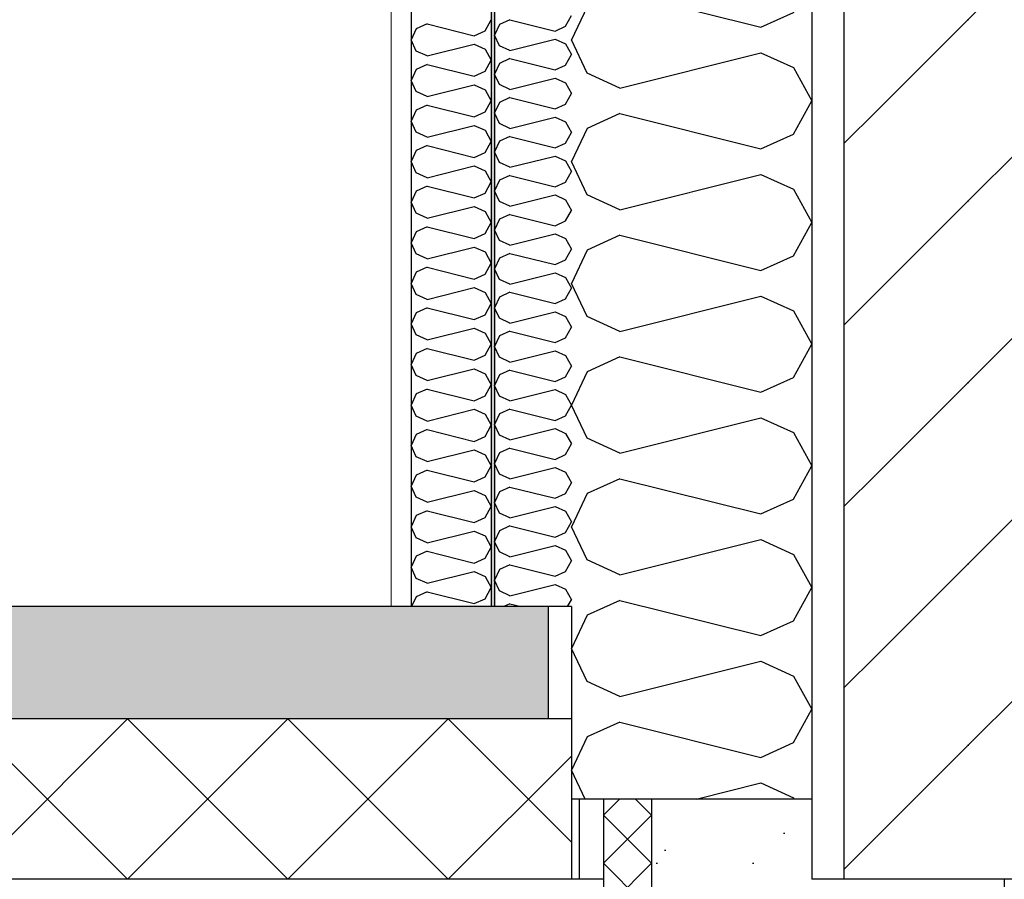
# Model space of a CAD drawing. Header units: millimetres. Extents: x -82116 to -58044, y -2070 to 12890.
# Tile 51 of 65: x -60667 to -60053, y 3650 to 4186. Entities that reach past the tile are written whole.
import ezdxf

# ---------------------------------------------------------------- set-up
doc = ezdxf.new("R2010")
doc.units = ezdxf.units.MM
doc.header["$LTSCALE"] = 0.5
doc.header["$MEASUREMENT"] = 0
doc.linetypes.add('PLINE', pattern=[0])
for name, color, linetype in [('216- Direkte fundamentering', 7, 'Continuous'), ('216- Direkte fundamentering (Skravur)', 7, 'Continuous'), ('222- Søyler', 7, 'Continuous'), ('232- Ikke-bærende yttervegger', 7, 'Continuous'), ('232- Ikke-bærende yttervegger (Skravur)', 7, 'Continuous'), ('232- Ikke-bærende yttervegger (Skravur)(Nye konstruksjoner)', 7, 'Continuous'), ('232- Ikke-bærende yttervegger(Nye konstruksjoner)', 7, 'Continuous'), ('252- Gulv på grunn_ bunnplate', 7, 'Continuous'), ('252- Gulv på grunn_ bunnplate (Skravur)', 7, 'Continuous')]:
    doc.layers.add(name, color=color, linetype=linetype)
doc.layers.add('236- Innvendig kledning og overflate(Nye konstruksjoner)', color=7, linetype='Continuous', lineweight=0)

# ---------------------------------------------------------------- blocks, each defined once
blk = doc.blocks.new('*X2')
at = {"layer": '216- Direkte fundamentering (Skravur)', "linetype": 'PLINE'}
for p, q in [((-60293.16, 3700), (-60303.16, 3690)), ((-60273.16, 3690), (-60283.16, 3700)), ((-60273.16, 3660), (-60303.16, 3690)), ((-60273.16, 3690), (-60303.16, 3660)), ((-60273.16, 3630), (-60303.16, 3660)), ((-60273.16, 3660), (-60303.16, 3630))]:
    blk.add_line(p, q, dxfattribs=at)
blk = doc.blocks.new('*X4')
at = {"layer": '232- Ikke-bærende yttervegger (Skravur)', "linetype": 'PLINE'}
for p, q in [((-60315.82, 4720), (-60323.16, 4704.5)), ((-60235.17, 4720), (-60205.04, 4712.47)), ((-60205.04, 4712.47), (-60188.49, 4720)), ((-60313.35, 4683.77), (-60323.16, 4704.5)), ((-60293.03, 4674.53), (-60205.04, 4696.53)), ((-60205.04, 4696.53), (-60184.72, 4687.28)), ((-60184.72, 4687.28), (-60173.16, 4666.56)), ((-60293.03, 4674.53), (-60313.35, 4683.77)), ((-60184.72, 4645.84), (-60173.16, 4666.56)), ((-60293.03, 4658.59), (-60313.35, 4649.34)), ((-60293.03, 4658.59), (-60205.04, 4636.59)), ((-60313.35, 4649.34), (-60323.16, 4628.62)), ((-60205.04, 4636.59), (-60184.72, 4645.84)), ((-60313.35, 4607.9), (-60323.16, 4628.62)), ((-60293.03, 4598.65), (-60205.04, 4620.65)), ((-60205.04, 4620.65), (-60184.72, 4611.4)), ((-60293.03, 4598.65), (-60313.35, 4607.9)), ((-60184.72, 4611.4), (-60173.16, 4590.68)), ((-60184.72, 4569.96), (-60173.16, 4590.68)), ((-60293.03, 4582.71), (-60313.35, 4573.46)), ((-60293.03, 4582.71), (-60205.04, 4560.71)), ((-60313.35, 4573.46), (-60323.16, 4552.74)), ((-60205.04, 4560.71), (-60184.72, 4569.96)), ((-60313.35, 4532.02), (-60323.16, 4552.74)), ((-60293.03, 4522.77), (-60205.04, 4544.77)), ((-60205.04, 4544.77), (-60184.72, 4535.52)), ((-60293.03, 4522.77), (-60313.35, 4532.02)), ((-60184.72, 4535.52), (-60173.16, 4514.8)), ((-60184.72, 4494.08), (-60173.16, 4514.8)), ((-60293.03, 4506.83), (-60313.35, 4497.58)), ((-60293.03, 4506.83), (-60205.04, 4484.83)), ((-60313.35, 4497.58), (-60323.16, 4476.86)), ((-60205.04, 4484.83), (-60184.72, 4494.08)), ((-60313.35, 4456.14), (-60323.16, 4476.86)), ((-60293.03, 4446.89), (-60205.04, 4468.89)), ((-60205.04, 4468.89), (-60184.72, 4459.64)), ((-60184.72, 4459.64), (-60173.16, 4438.92)), ((-60293.03, 4446.89), (-60313.35, 4456.14)), ((-60184.72, 4418.2), (-60173.16, 4438.92)), ((-60293.03, 4430.95), (-60313.35, 4421.7)), ((-60293.03, 4430.95), (-60205.04, 4408.95)), ((-60313.35, 4421.7), (-60323.16, 4400.98)), ((-60205.04, 4408.95), (-60184.72, 4418.2)), ((-60313.35, 4380.26), (-60323.16, 4400.98)), ((-60293.03, 4371.01), (-60205.04, 4393.01)), ((-60205.04, 4393.01), (-60184.72, 4383.76)), ((-60293.03, 4371.01), (-60313.35, 4380.26)), ((-60184.72, 4383.76), (-60173.16, 4363.04)), ((-60184.72, 4342.32), (-60173.16, 4363.04)), ((-60293.03, 4355.07), (-60313.35, 4345.82)), ((-60293.03, 4355.07), (-60205.04, 4333.07)), ((-60313.35, 4345.82), (-60323.16, 4325.1)), ((-60205.04, 4333.07), (-60184.72, 4342.32)), ((-60313.35, 4304.38), (-60323.16, 4325.1)), ((-60293.03, 4295.13), (-60205.04, 4317.13)), ((-60205.04, 4317.13), (-60184.72, 4307.88)), ((-60184.72, 4307.88), (-60173.16, 4287.16)), ((-60293.03, 4295.13), (-60313.35, 4304.38)), ((-60184.72, 4266.44), (-60173.16, 4287.16)), ((-60293.03, 4279.19), (-60313.35, 4269.94)), ((-60293.03, 4279.19), (-60205.04, 4257.19)), ((-60313.35, 4269.94), (-60323.16, 4249.22)), ((-60205.04, 4257.19), (-60184.72, 4266.44)), ((-60313.35, 4228.5), (-60323.16, 4249.22)), ((-60293.03, 4219.25), (-60205.04, 4241.25)), ((-60205.04, 4241.25), (-60184.72, 4232)), ((-60184.72, 4232), (-60173.16, 4211.28)), ((-60293.03, 4219.25), (-60313.35, 4228.5)), ((-60184.72, 4190.56), (-60173.16, 4211.28)), ((-60293.03, 4203.31), (-60313.35, 4194.07)), ((-60293.03, 4203.31), (-60205.04, 4181.31)), ((-60313.35, 4194.07), (-60323.16, 4173.34)), ((-60205.04, 4181.31), (-60184.72, 4190.56)), ((-60313.35, 4152.62), (-60323.16, 4173.34)), ((-60293.03, 4143.38), (-60205.04, 4165.37)), ((-60205.04, 4165.37), (-60184.72, 4156.13)), ((-60293.03, 4143.38), (-60313.35, 4152.62)), ((-60184.72, 4156.13), (-60173.16, 4135.4)), ((-60184.72, 4114.68), (-60173.16, 4135.4)), ((-60293.03, 4127.43), (-60313.35, 4118.19)), ((-60293.03, 4127.43), (-60205.04, 4105.44)), ((-60313.35, 4118.19), (-60323.16, 4097.46)), ((-60205.04, 4105.44), (-60184.72, 4114.68)), ((-60313.35, 4076.74), (-60323.16, 4097.46)), ((-60293.03, 4067.5), (-60205.04, 4089.49)), ((-60205.04, 4089.49), (-60184.72, 4080.25)), ((-60184.72, 4080.25), (-60173.16, 4059.53)), ((-60293.03, 4067.5), (-60313.35, 4076.74)), ((-60184.72, 4038.8), (-60173.16, 4059.53)), ((-60293.03, 4051.55), (-60313.35, 4042.31)), ((-60293.03, 4051.55), (-60205.04, 4029.56)), ((-60313.35, 4042.31), (-60323.16, 4021.59)), ((-60205.04, 4029.56), (-60184.72, 4038.8)), ((-60313.35, 4000.86), (-60323.16, 4021.59)), ((-60293.03, 3991.62), (-60205.04, 4013.61)), ((-60205.04, 4013.61), (-60184.72, 4004.37)), ((-60184.72, 4004.37), (-60173.16, 3983.65)), ((-60293.03, 3991.62), (-60313.35, 4000.86)), ((-60184.72, 3962.92), (-60173.16, 3983.65)), ((-60293.03, 3975.68), (-60313.35, 3966.43)), ((-60293.03, 3975.68), (-60205.04, 3953.68)), ((-60313.35, 3966.43), (-60323.16, 3945.71)), ((-60205.04, 3953.68), (-60184.72, 3962.92)), ((-60313.35, 3924.99), (-60323.16, 3945.71)), ((-60293.03, 3915.74), (-60205.04, 3937.74)), ((-60205.04, 3937.74), (-60184.72, 3928.49)), ((-60293.03, 3915.74), (-60313.35, 3924.99)), ((-60184.72, 3928.49), (-60173.16, 3907.77)), ((-60184.72, 3887.05), (-60173.16, 3907.77)), ((-60293.03, 3899.8), (-60313.35, 3890.55)), ((-60293.03, 3899.8), (-60205.04, 3877.8)), ((-60313.35, 3890.55), (-60323.16, 3869.83)), ((-60205.04, 3877.8), (-60184.72, 3887.05)), ((-60313.35, 3849.11), (-60323.16, 3869.83)), ((-60293.03, 3839.86), (-60205.04, 3861.86)), ((-60205.04, 3861.86), (-60184.72, 3852.61)), ((-60184.72, 3852.61), (-60173.16, 3831.89)), ((-60293.03, 3839.86), (-60313.35, 3849.11)), ((-60184.72, 3811.17), (-60173.16, 3831.89)), ((-60293.03, 3823.92), (-60313.35, 3814.67)), ((-60293.03, 3823.92), (-60205.04, 3801.92)), ((-60313.35, 3814.67), (-60323.16, 3793.95)), ((-60205.04, 3801.92), (-60184.72, 3811.17)), ((-60313.35, 3773.23), (-60323.16, 3793.95)), ((-60293.03, 3763.98), (-60205.04, 3785.98)), ((-60205.04, 3785.98), (-60184.72, 3776.73)), ((-60184.72, 3776.73), (-60173.16, 3756.01)), ((-60293.03, 3763.98), (-60313.35, 3773.23)), ((-60184.72, 3735.29), (-60173.16, 3756.01)), ((-60293.03, 3748.04), (-60313.35, 3738.79)), ((-60293.03, 3748.04), (-60205.04, 3726.04)), ((-60313.35, 3738.79), (-60323.16, 3718.07)), ((-60205.04, 3726.04), (-60184.72, 3735.29)), ((-60314.61, 3700), (-60323.16, 3718.07)), ((-60245.44, 3700), (-60205.04, 3710.1)), ((-60205.04, 3710.1), (-60184.72, 3700.85)), ((-60184.72, 3700.85), (-60184.25, 3700))]:
    blk.add_line(p, q, dxfattribs=at)
blk = doc.blocks.new('*X8')
at = {"layer": '252- Gulv på grunn_ bunnplate (Skravur)', "linetype": 'PLINE'}
for p, q in [((-60700, 3650), (-60600, 3750)), ((-60600, 3650), (-60700, 3750)), ((-60600, 3650), (-60500, 3750)), ((-60500, 3650), (-60600, 3750)), ((-60500, 3650), (-60400, 3750)), ((-60400, 3650), (-60500, 3750)), ((-60323.16, 3673.16), (-60400, 3750)), ((-60400, 3650), (-60323.16, 3726.84))]:
    blk.add_line(p, q, dxfattribs=at)
blk = doc.blocks.new('*X11')
at = {"layer": '232- Ikke-bærende yttervegger (Skravur)(Nye konstruksjoner)', "linetype": 'PLINE'}
for p, q in [((-60326.86, 4181.89), (-60323.16, 4188.52)), ((-60368.02, 4183.01), (-60371.16, 4176.38)), ((-60361.52, 4185.97), (-60368.02, 4183.01)), ((-60361.52, 4185.97), (-60333.36, 4178.93)), ((-60333.36, 4178.93), (-60326.86, 4181.89)), ((-60368.02, 4169.75), (-60371.16, 4176.38)), ((-60361.52, 4166.79), (-60368.02, 4169.75)), ((-60361.52, 4166.79), (-60333.36, 4173.83)), ((-60333.36, 4173.83), (-60326.86, 4170.87)), ((-60326.86, 4170.87), (-60323.16, 4164.24)), ((-60326.86, 4157.61), (-60323.16, 4164.24)), ((-60368.02, 4158.73), (-60371.16, 4152.1)), ((-60361.52, 4161.69), (-60368.02, 4158.73)), ((-60361.52, 4161.69), (-60333.36, 4154.65)), ((-60333.36, 4154.65), (-60326.86, 4157.61)), ((-60368.02, 4145.47), (-60371.16, 4152.1)), ((-60361.52, 4142.51), (-60368.02, 4145.47)), ((-60361.52, 4142.51), (-60333.36, 4149.55)), ((-60333.36, 4149.55), (-60326.86, 4146.59)), ((-60326.86, 4146.59), (-60323.16, 4139.96)), ((-60326.86, 4133.33), (-60323.16, 4139.96)), ((-60368.02, 4134.45), (-60371.16, 4127.82)), ((-60361.52, 4137.41), (-60368.02, 4134.45)), ((-60361.52, 4137.41), (-60333.36, 4130.37)), ((-60333.36, 4130.37), (-60326.86, 4133.33)), ((-60368.02, 4121.19), (-60371.16, 4127.82)), ((-60361.52, 4118.23), (-60368.02, 4121.19)), ((-60361.52, 4118.23), (-60333.36, 4125.27)), ((-60333.36, 4125.27), (-60326.86, 4122.31)), ((-60326.86, 4122.31), (-60323.16, 4115.68)), ((-60326.86, 4109.04), (-60323.16, 4115.68)), ((-60368.02, 4110.17), (-60371.16, 4103.54)), ((-60361.52, 4113.12), (-60368.02, 4110.17)), ((-60361.52, 4113.12), (-60333.36, 4106.09)), ((-60333.36, 4106.09), (-60326.86, 4109.04)), ((-60368.02, 4096.9), (-60371.16, 4103.54)), ((-60361.52, 4093.95), (-60368.02, 4096.9)), ((-60361.52, 4093.95), (-60333.36, 4100.98)), ((-60333.36, 4100.98), (-60326.86, 4098.03)), ((-60326.86, 4098.03), (-60323.16, 4091.39)), ((-60326.86, 4084.76), (-60323.16, 4091.39)), ((-60368.02, 4085.88), (-60371.16, 4079.25)), ((-60361.52, 4088.84), (-60368.02, 4085.88)), ((-60361.52, 4088.84), (-60333.36, 4081.8)), ((-60333.36, 4081.8), (-60326.86, 4084.76)), ((-60368.02, 4072.62), (-60371.16, 4079.25)), ((-60361.52, 4069.66), (-60368.02, 4072.62)), ((-60361.52, 4069.66), (-60333.36, 4076.7)), ((-60333.36, 4076.7), (-60326.86, 4073.74)), ((-60326.86, 4073.74), (-60323.16, 4067.11)), ((-60326.86, 4060.48), (-60323.16, 4067.11)), ((-60368.02, 4061.6), (-60371.16, 4054.97)), ((-60361.52, 4064.56), (-60368.02, 4061.6)), ((-60361.52, 4064.56), (-60333.36, 4057.52)), ((-60333.36, 4057.52), (-60326.86, 4060.48)), ((-60368.02, 4048.34), (-60371.16, 4054.97)), ((-60361.52, 4045.38), (-60368.02, 4048.34)), ((-60361.52, 4045.38), (-60333.36, 4052.42)), ((-60333.36, 4052.42), (-60326.86, 4049.46)), ((-60326.86, 4049.46), (-60323.16, 4042.83)), ((-60326.86, 4036.2), (-60323.16, 4042.83)), ((-60368.02, 4037.32), (-60371.16, 4030.69)), ((-60361.52, 4040.28), (-60368.02, 4037.32)), ((-60361.52, 4040.28), (-60333.36, 4033.24)), ((-60333.36, 4033.24), (-60326.86, 4036.2)), ((-60368.02, 4024.06), (-60371.16, 4030.69)), ((-60361.52, 4021.1), (-60368.02, 4024.06)), ((-60361.52, 4021.1), (-60333.36, 4028.14)), ((-60333.36, 4028.14), (-60326.86, 4025.18)), ((-60326.86, 4025.18), (-60323.16, 4018.55)), ((-60326.86, 4011.92), (-60323.16, 4018.55)), ((-60368.02, 4013.04), (-60371.16, 4006.41)), ((-60361.52, 4016), (-60368.02, 4013.04)), ((-60361.52, 4016), (-60333.36, 4008.96)), ((-60333.36, 4008.96), (-60326.86, 4011.92)), ((-60368.02, 3999.78), (-60371.16, 4006.41)), ((-60361.52, 3996.82), (-60333.36, 4003.86)), ((-60333.36, 4003.86), (-60326.86, 4000.9)), ((-60361.52, 3996.82), (-60368.02, 3999.78)), ((-60326.86, 4000.9), (-60323.16, 3994.27)), ((-60361.52, 3991.72), (-60368.02, 3988.76)), ((-60361.52, 3991.72), (-60333.36, 3984.68)), ((-60326.86, 3987.64), (-60323.16, 3994.27)), ((-60368.02, 3988.76), (-60371.16, 3982.13)), ((-60333.36, 3984.68), (-60326.86, 3987.64)), ((-60368.02, 3975.5), (-60371.16, 3982.13)), ((-60361.52, 3972.54), (-60333.36, 3979.58)), ((-60333.36, 3979.58), (-60326.86, 3976.62)), ((-60361.52, 3972.54), (-60368.02, 3975.5)), ((-60326.86, 3976.62), (-60323.16, 3969.99)), ((-60361.52, 3967.44), (-60368.02, 3964.48)), ((-60361.52, 3967.44), (-60333.36, 3960.4)), ((-60326.86, 3963.36), (-60323.16, 3969.99)), ((-60368.02, 3964.48), (-60371.16, 3957.85)), ((-60333.36, 3960.4), (-60326.86, 3963.36)), ((-60368.02, 3951.22), (-60371.16, 3957.85)), ((-60361.52, 3948.26), (-60333.36, 3955.3)), ((-60333.36, 3955.3), (-60326.86, 3952.34)), ((-60361.52, 3948.26), (-60368.02, 3951.22)), ((-60326.86, 3952.34), (-60323.16, 3945.71)), ((-60361.52, 3943.16), (-60368.02, 3940.2)), ((-60361.52, 3943.16), (-60333.36, 3936.12)), ((-60326.86, 3939.08), (-60323.16, 3945.71)), ((-60368.02, 3940.2), (-60371.16, 3933.57)), ((-60333.36, 3936.12), (-60326.86, 3939.08)), ((-60368.02, 3926.94), (-60371.16, 3933.57)), ((-60361.52, 3923.98), (-60333.36, 3931.02)), ((-60333.36, 3931.02), (-60326.86, 3928.06)), ((-60361.52, 3923.98), (-60368.02, 3926.94)), ((-60326.86, 3928.06), (-60323.16, 3921.43)), ((-60361.52, 3918.87), (-60368.02, 3915.92)), ((-60361.52, 3918.87), (-60333.36, 3911.84)), ((-60326.86, 3914.79), (-60323.16, 3921.43)), ((-60368.02, 3915.92), (-60371.16, 3909.28)), ((-60333.36, 3911.84), (-60326.86, 3914.79)), ((-60368.02, 3902.65), (-60371.16, 3909.28)), ((-60361.52, 3899.69), (-60333.36, 3906.73)), ((-60333.36, 3906.73), (-60326.86, 3903.78)), ((-60361.52, 3899.69), (-60368.02, 3902.65)), ((-60326.86, 3903.78), (-60323.16, 3897.14)), ((-60361.52, 3894.59), (-60368.02, 3891.63)), ((-60361.52, 3894.59), (-60333.36, 3887.55)), ((-60326.86, 3890.51), (-60323.16, 3897.14)), ((-60368.02, 3891.63), (-60371.16, 3885)), ((-60333.36, 3887.55), (-60326.86, 3890.51)), ((-60368.02, 3878.37), (-60371.16, 3885)), ((-60361.52, 3875.41), (-60333.36, 3882.45)), ((-60333.36, 3882.45), (-60326.86, 3879.49)), ((-60361.52, 3875.41), (-60368.02, 3878.37)), ((-60326.86, 3879.49), (-60323.16, 3872.86)), ((-60361.52, 3870.31), (-60368.02, 3867.35)), ((-60361.52, 3870.31), (-60333.36, 3863.27)), ((-60326.86, 3866.23), (-60323.16, 3872.86)), ((-60368.02, 3867.35), (-60371.16, 3860.72)), ((-60333.36, 3863.27), (-60326.86, 3866.23)), ((-60368.02, 3854.09), (-60371.16, 3860.72)), ((-60361.52, 3851.13), (-60333.36, 3858.17)), ((-60333.36, 3858.17), (-60326.86, 3855.21)), ((-60361.52, 3851.13), (-60368.02, 3854.09)), ((-60326.86, 3855.21), (-60323.16, 3848.58)), ((-60361.52, 3846.03), (-60368.02, 3843.07)), ((-60361.52, 3846.03), (-60333.36, 3838.99)), ((-60326.86, 3841.95), (-60323.16, 3848.58)), ((-60368.02, 3843.07), (-60371.16, 3836.44)), ((-60333.36, 3838.99), (-60326.86, 3841.95)), ((-60368.02, 3829.81), (-60371.16, 3836.44)), ((-60361.52, 3826.85), (-60333.36, 3833.89)), ((-60333.36, 3833.89), (-60326.86, 3830.93)), ((-60361.52, 3826.85), (-60368.02, 3829.81)), ((-60326.86, 3830.93), (-60323.16, 3824.3)), ((-60361.52, 3821.75), (-60365.36, 3820)), ((-60361.52, 3821.75), (-60354.52, 3820)), ((-60325.56, 3820), (-60323.16, 3824.3))]:
    blk.add_line(p, q, dxfattribs=at)
blk = doc.blocks.new('*X12')
at = {"layer": '232- Ikke-bærende yttervegger (Skravur)(Nye konstruksjoner)', "linetype": 'PLINE'}
for p, q in [((-60413.12, 4183.33), (-60419.89, 4180.25)), ((-60413.12, 4183.33), (-60383.79, 4176)), ((-60377.01, 4179.08), (-60373.16, 4185.99)), ((-60419.89, 4180.25), (-60423.16, 4173.34)), ((-60383.79, 4176), (-60377.01, 4179.08)), ((-60419.89, 4166.44), (-60423.16, 4173.34)), ((-60413.12, 4163.35), (-60383.79, 4170.69)), ((-60383.79, 4170.69), (-60377.01, 4167.6)), ((-60413.12, 4163.35), (-60419.89, 4166.44)), ((-60377.01, 4167.6), (-60373.16, 4160.7)), ((-60413.12, 4158.04), (-60419.89, 4154.96)), ((-60413.12, 4158.04), (-60383.79, 4150.71)), ((-60377.01, 4153.79), (-60373.16, 4160.7)), ((-60419.89, 4154.96), (-60423.16, 4148.05)), ((-60383.79, 4150.71), (-60377.01, 4153.79)), ((-60419.89, 4141.14), (-60423.16, 4148.05)), ((-60413.12, 4138.06), (-60383.79, 4145.39)), ((-60383.79, 4145.39), (-60377.01, 4142.31)), ((-60413.12, 4138.06), (-60419.89, 4141.14)), ((-60377.01, 4142.31), (-60373.16, 4135.4)), ((-60413.12, 4132.75), (-60419.89, 4129.66)), ((-60413.12, 4132.75), (-60383.79, 4125.41)), ((-60377.01, 4128.5), (-60373.16, 4135.4)), ((-60419.89, 4129.66), (-60423.16, 4122.76)), ((-60383.79, 4125.41), (-60377.01, 4128.5)), ((-60419.89, 4115.85), (-60423.16, 4122.76)), ((-60413.12, 4112.77), (-60419.89, 4115.85)), ((-60413.12, 4112.77), (-60383.79, 4120.1)), ((-60383.79, 4120.1), (-60377.01, 4117.02)), ((-60377.01, 4117.02), (-60373.16, 4110.11)), ((-60377.01, 4103.2), (-60373.16, 4110.11)), ((-60419.89, 4104.37), (-60423.16, 4097.46)), ((-60413.12, 4107.45), (-60419.89, 4104.37)), ((-60413.12, 4107.45), (-60383.79, 4100.12)), ((-60383.79, 4100.12), (-60377.01, 4103.2)), ((-60419.89, 4090.56), (-60423.16, 4097.46)), ((-60413.12, 4087.48), (-60419.89, 4090.56)), ((-60413.12, 4087.48), (-60383.79, 4094.81)), ((-60383.79, 4094.81), (-60377.01, 4091.73)), ((-60377.01, 4091.73), (-60373.16, 4084.82)), ((-60377.01, 4077.91), (-60373.16, 4084.82)), ((-60419.89, 4079.08), (-60423.16, 4072.17)), ((-60413.12, 4082.16), (-60419.89, 4079.08)), ((-60413.12, 4082.16), (-60383.79, 4074.83)), ((-60383.79, 4074.83), (-60377.01, 4077.91)), ((-60419.89, 4065.26), (-60423.16, 4072.17)), ((-60413.12, 4062.18), (-60419.89, 4065.26)), ((-60413.12, 4062.18), (-60383.79, 4069.51)), ((-60383.79, 4069.51), (-60377.01, 4066.43)), ((-60377.01, 4066.43), (-60373.16, 4059.53)), ((-60377.01, 4052.62), (-60373.16, 4059.53)), ((-60419.89, 4053.79), (-60423.16, 4046.88)), ((-60413.12, 4056.87), (-60419.89, 4053.79)), ((-60413.12, 4056.87), (-60383.79, 4049.54)), ((-60419.89, 4039.97), (-60423.16, 4046.88)), ((-60383.79, 4049.54), (-60377.01, 4052.62)), ((-60413.12, 4036.89), (-60383.79, 4044.22)), ((-60383.79, 4044.22), (-60377.01, 4041.14)), ((-60377.01, 4041.14), (-60373.16, 4034.23)), ((-60413.12, 4036.89), (-60419.89, 4039.97)), ((-60419.89, 4028.49), (-60423.16, 4021.59)), ((-60413.12, 4031.58), (-60419.89, 4028.49)), ((-60413.12, 4031.58), (-60383.79, 4024.24)), ((-60377.01, 4027.33), (-60373.16, 4034.23)), ((-60383.79, 4024.24), (-60377.01, 4027.33)), ((-60419.89, 4014.68), (-60423.16, 4021.59)), ((-60413.12, 4011.6), (-60383.79, 4018.93)), ((-60383.79, 4018.93), (-60377.01, 4015.85)), ((-60413.12, 4011.6), (-60419.89, 4014.68)), ((-60377.01, 4015.85), (-60373.16, 4008.94)), ((-60413.12, 4006.28), (-60419.89, 4003.2)), ((-60413.12, 4006.28), (-60383.79, 3998.95)), ((-60377.01, 4002.03), (-60373.16, 4008.94)), ((-60419.89, 4003.2), (-60423.16, 3996.29)), ((-60383.79, 3998.95), (-60377.01, 4002.03)), ((-60419.89, 3989.39), (-60423.16, 3996.29)), ((-60413.12, 3986.3), (-60383.79, 3993.64)), ((-60383.79, 3993.64), (-60377.01, 3990.55)), ((-60413.12, 3986.3), (-60419.89, 3989.39)), ((-60377.01, 3990.55), (-60373.16, 3983.65)), ((-60413.12, 3980.99), (-60419.89, 3977.91)), ((-60413.12, 3980.99), (-60383.79, 3973.66)), ((-60377.01, 3976.74), (-60373.16, 3983.65)), ((-60419.89, 3977.91), (-60423.16, 3971)), ((-60383.79, 3973.66), (-60377.01, 3976.74)), ((-60419.89, 3964.09), (-60423.16, 3971)), ((-60413.12, 3961.01), (-60383.79, 3968.34)), ((-60383.79, 3968.34), (-60377.01, 3965.26)), ((-60413.12, 3961.01), (-60419.89, 3964.09)), ((-60377.01, 3965.26), (-60373.16, 3958.35)), ((-60413.12, 3955.7), (-60419.89, 3952.61)), ((-60413.12, 3955.7), (-60383.79, 3948.36)), ((-60377.01, 3951.45), (-60373.16, 3958.35)), ((-60419.89, 3952.61), (-60423.16, 3945.71)), ((-60383.79, 3948.36), (-60377.01, 3951.45)), ((-60419.89, 3938.8), (-60423.16, 3945.71)), ((-60413.12, 3935.72), (-60383.79, 3943.05)), ((-60383.79, 3943.05), (-60377.01, 3939.97)), ((-60413.12, 3935.72), (-60419.89, 3938.8)), ((-60377.01, 3939.97), (-60373.16, 3933.06)), ((-60413.12, 3930.4), (-60419.89, 3927.32)), ((-60413.12, 3930.4), (-60383.79, 3923.07)), ((-60377.01, 3926.15), (-60373.16, 3933.06)), ((-60419.89, 3927.32), (-60423.16, 3920.41)), ((-60383.79, 3923.07), (-60377.01, 3926.15)), ((-60419.89, 3913.51), (-60423.16, 3920.41)), ((-60413.12, 3910.42), (-60419.89, 3913.51)), ((-60413.12, 3910.42), (-60383.79, 3917.76)), ((-60383.79, 3917.76), (-60377.01, 3914.67)), ((-60377.01, 3914.67), (-60373.16, 3907.77)), ((-60377.01, 3900.86), (-60373.16, 3907.77)), ((-60419.89, 3902.03), (-60423.16, 3895.12)), ((-60413.12, 3905.11), (-60419.89, 3902.03)), ((-60413.12, 3905.11), (-60383.79, 3897.78)), ((-60383.79, 3897.78), (-60377.01, 3900.86)), ((-60419.89, 3888.21), (-60423.16, 3895.12)), ((-60413.12, 3885.13), (-60419.89, 3888.21)), ((-60413.12, 3885.13), (-60383.79, 3892.46)), ((-60383.79, 3892.46), (-60377.01, 3889.38)), ((-60377.01, 3889.38), (-60373.16, 3882.47)), ((-60377.01, 3875.57), (-60373.16, 3882.47)), ((-60419.89, 3876.74), (-60423.16, 3869.83)), ((-60413.12, 3879.82), (-60419.89, 3876.74)), ((-60413.12, 3879.82), (-60383.79, 3872.48)), ((-60383.79, 3872.48), (-60377.01, 3875.57)), ((-60419.89, 3862.92), (-60423.16, 3869.83)), ((-60413.12, 3859.84), (-60419.89, 3862.92)), ((-60413.12, 3859.84), (-60383.79, 3867.17)), ((-60383.79, 3867.17), (-60377.01, 3864.09)), ((-60377.01, 3864.09), (-60373.16, 3857.18)), ((-60377.01, 3850.27), (-60373.16, 3857.18)), ((-60419.89, 3851.44), (-60423.16, 3844.53)), ((-60413.12, 3854.52), (-60419.89, 3851.44)), ((-60413.12, 3854.52), (-60383.79, 3847.19)), ((-60383.79, 3847.19), (-60377.01, 3850.27)), ((-60419.89, 3837.63), (-60423.16, 3844.53)), ((-60413.12, 3834.55), (-60383.79, 3841.88)), ((-60383.79, 3841.88), (-60377.01, 3838.8)), ((-60377.01, 3838.8), (-60373.16, 3831.89)), ((-60413.12, 3834.55), (-60419.89, 3837.63)), ((-60377.01, 3824.98), (-60373.16, 3831.89)), ((-60419.89, 3826.15), (-60422.8, 3820)), ((-60413.12, 3829.23), (-60419.89, 3826.15)), ((-60413.12, 3829.23), (-60383.79, 3821.9)), ((-60383.79, 3821.9), (-60377.01, 3824.98))]:
    blk.add_line(p, q, dxfattribs=at)

msp = doc.modelspace()

# ---------------------------------------------------------------- hatches: boundary and pattern name
at = {"layer": '216- Direkte fundamentering (Skravur)', "linetype": 'Continuous'}
h = msp.add_hatch(dxfattribs=at)
h.set_pattern_fill('Betong_strukturell', color=256, style=0, pattern_type=2)
h.set_pattern_definition([(90, (0, 0), (-311.7692, 0), [30, -150]), (90, (-155.9, 90), (-311.7692, 0), [30, -150]), (150, (0, 0), (155.8846, 270), [30, -150]), (150, (1e-14, 180), (155.8846, 270), [30, -150]), (210, (2e-15, 30), (-155.8846, 270), [30, -150]), (210, (1e-14, 210), (-155.8846, 270), [30, -150]), (90, (-30, 2e-15), (-60, 0), [0, -60, 0, -90]), (135, (-30, 30), (42.42641, 42.42641), [0, -45, 0, -75.000003])])
h.paths.add_polyline_path([(-60273.16, 2350), (-60053.16, 2350), (-60053.16, 3650), (-60173.16, 3650), (-60173.16, 3700), (-60273.16, 3700)])
at = {"layer": '232- Ikke-bærende yttervegger (Skravur)', "linetype": 'Continuous'}
h = msp.add_hatch(dxfattribs=at)
h.set_pattern_fill('Skrålinjer_2', color=256, style=0, pattern_type=2)
h.set_pattern_definition([(45, (0, 0), (-56.56854, 56.56854), [80, 0])])
h.paths.add_polyline_path([(-60043.16, 3650), (-60043.16, 4720), (-60153.16, 4720), (-60153.16, 3650)])
at = {"layer": '232- Ikke-bærende yttervegger (Skravur)(Nye konstruksjoner)', "linetype": 'Continuous'}
msp.add_hatch(color=256, dxfattribs=at).paths.add_polyline_path([(-60373.16, 6469.52), (-60373.16, 3820), (-60371.16, 3820), (-60371.16, 6469.44)])
h = msp.add_hatch(dxfattribs=at)
h.set_pattern_fill('Gips', color=256, style=0, pattern_type=2)
h.set_pattern_definition([(270, (0, 0), (86.60254, 0), [0, -50]), (270, (43.3, -25), (86.60254, 0), [0, -50])])
h.paths.add_polyline_path([(-60423.16, 6359.1), (-60435.66, 6359.65), (-60435.66, 3820), (-60423.16, 3820)])
at = {"layer": '252- Gulv på grunn_ bunnplate (Skravur)', "linetype": 'Continuous'}
h = msp.add_hatch(dxfattribs=at)
h.set_pattern_fill('Betong_strukturell', color=256, style=0, pattern_type=2)
h.set_pattern_definition([(0, (0, 0), (0, 311.7692), [30, -150]), (0, (90, 155.9), (0, 311.7692), [30, -150]), (60, (0, 0), (-270, 155.8846), [30, -150]), (60, (180, 0), (-270, 155.8846), [30, -150]), (120, (30, 0), (270, 155.8846), [30, -150]), (120, (210, 0), (270, 155.8846), [30, -150]), (0, (0, 30), (0, 60.000002), [0, -60, 0, -90.000004]), (45, (30, 30), (-42.42641, 42.42641), [0, -45, 0, -75.000003])])
h.paths.add_polyline_path([(-60337.66, 3820), (-76238.16, 3820), (-76238.16, 3750), (-60337.66, 3750)])

# ---------------------------------------------------------------- linework, layer by layer
at = {"layer": '216- Direkte fundamentering', "linetype": 'PLINE'}
for p, q in [((-60303.16, 3700), (-60303.16, 3650)), ((-60273.16, 3700), (-60273.16, 2350)), ((-60173.16, 3700), (-60173.16, 3650)), ((-60153.16, 3650), (-60173.16, 3650)), ((-60053.16, 3650), (-60153.16, 3650)), ((-60053.16, 3650), (-60053.16, 2350))]:
    msp.add_line(p, q, dxfattribs=at)
at = {"layer": '222- Søyler', "linetype": 'PLINE'}
msp.add_line((-60318.16, 3650), (-60318.16, 3700), dxfattribs=at)
at = {"layer": '232- Ikke-bærende yttervegger', "linetype": 'PLINE'}
for p, q in [((-60173.16, 4720), (-60173.16, 3700)), ((-60153.16, 4720), (-60153.16, 3650)), ((-60323.16, 3820), (-60323.16, 3750)), ((-60323.16, 3750), (-60323.16, 3700)), ((-60303.16, 3700), (-60323.16, 3700)), ((-60043.16, 3650), (-60053.16, 3650))]:
    msp.add_line(p, q, dxfattribs=at)
at = {"layer": '232- Ikke-bærende yttervegger', "linetype": 'PLINE', "flags": 128}
msp.add_lwpolyline([(-60173.16, 3700), (-60273.16, 3700), (-60303.16, 3700)], dxfattribs=at)
at = {"layer": '232- Ikke-bærende yttervegger(Nye konstruksjoner)', "linetype": 'PLINE'}
for p, q in [((-60373.16, 6469.52), (-60373.16, 3820)), ((-60371.16, 6469.44), (-60371.16, 3820)), ((-60323.16, 3820), (-60337.66, 3820))]:
    msp.add_line(p, q, dxfattribs=at)
at = {"layer": '232- Ikke-bærende yttervegger(Nye konstruksjoner)', "linetype": 'PLINE', "flags": 128}
msp.add_lwpolyline([(-60423.16, 6471.71), (-60423.16, 6421.66), (-60423.16, 6371.61), (-60423.16, 6359.1), (-60423.16, 3820)], dxfattribs=at)
at = {"layer": '236- Innvendig kledning og overflate(Nye konstruksjoner)', "linetype": 'PLINE'}
msp.add_line((-60435.66, 6472.25), (-60435.66, 3820), dxfattribs=at)
at = {"layer": '252- Gulv på grunn_ bunnplate', "linetype": 'PLINE'}
for p, q in [((-60435.66, 3820), (-65073.16, 3820)), ((-60337.66, 3820), (-60337.66, 3750)), ((-60337.66, 3750), (-76238.16, 3750)), ((-60323.16, 3750), (-60337.66, 3750)), ((-60323.16, 3700), (-60323.16, 3650)), ((-60323.16, 3650), (-76248.16, 3650)), ((-60303.16, 3650), (-60323.16, 3650)), ((-60303.16, 3650), (-60303.16, 3570))]:
    msp.add_line(p, q, dxfattribs=at)
at = {"layer": '252- Gulv på grunn_ bunnplate', "linetype": 'PLINE', "flags": 128}
msp.add_lwpolyline([(-60337.66, 3820), (-60371.16, 3820), (-60373.16, 3820), (-60423.16, 3820), (-60435.66, 3820)], dxfattribs=at)

# ---------------------------------------------------------------- block references
at = {"layer": '216- Direkte fundamentering'}
msp.add_blockref('*X2', (0, 0), dxfattribs=at)
at = {"layer": '232- Ikke-bærende yttervegger'}
msp.add_blockref('*X4', (0, 0), dxfattribs=at)
at = {"layer": '232- Ikke-bærende yttervegger(Nye konstruksjoner)'}
for name in ['*X12', '*X11']:
    msp.add_blockref(name, (0, 0), dxfattribs=at)
at = {"layer": '252- Gulv på grunn_ bunnplate'}
msp.add_blockref('*X8', (0, 0), dxfattribs=at)

doc.saveas('drawing.dxf')
